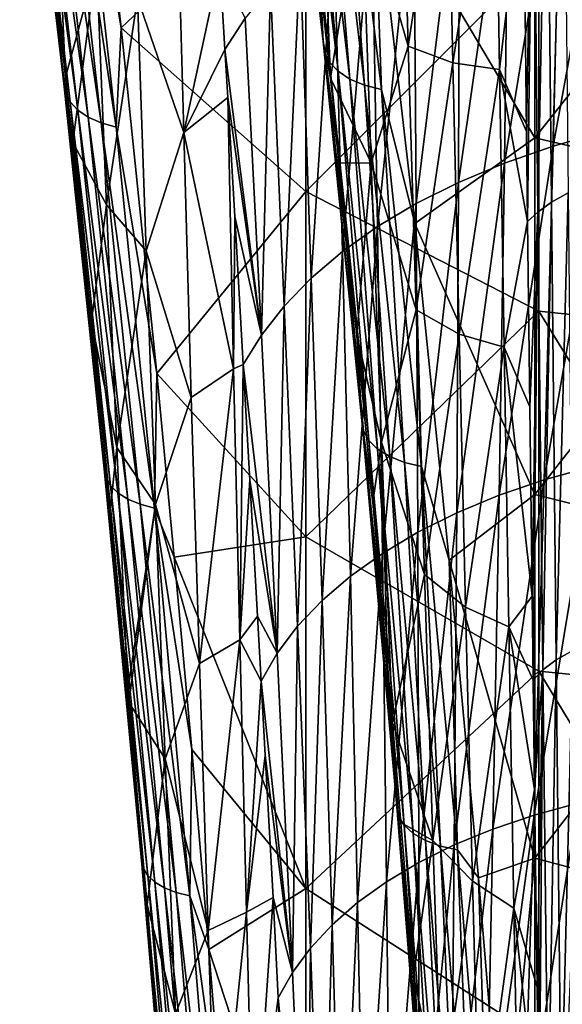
# Model space of a CAD drawing. Header units: metres. Extents: x -25 to 25, y -125 to 22.
# Tile 60 of 256: x -19.14 to -11.47, y -67.58 to -53.64. Entities that reach past the tile are written whole.
import ezdxf

# ---------------------------------------------------------------- set-up
doc = ezdxf.new("R2010")
doc.units = ezdxf.units.M
doc.layers.add('solid_500465', color=7, linetype='CONTINUOUS')

msp = doc.modelspace()

# ---------------------------------------------------------------- linework, layer by layer
at = {"layer": 'solid_500465'}
for points in [[(-15.459172, -48.67078, 38.982254), (-14.888721, -53.153984, 42.256992), (-14.851352, -53.946442, 42.438477)], [(-15.459172, -48.67078, 38.982254), (-14.851352, -53.946442, 42.438477), (-15.443607, -48.828533, 38.747314)], [(-15.443607, -48.828533, 38.747314), (-14.832093, -54.097645, 42.199535), (-15.375362, -48.977375, 38.515987)], [(-14.851352, -53.946442, 42.438477), (-14.832093, -54.097645, 42.199535), (-15.443607, -48.828533, 38.747314)], [(-15.375362, -48.977375, 38.515987), (-14.760216, -54.240093, 41.965298), (-15.256874, -49.112, 38.296532)], [(-14.832093, -54.097645, 42.199535), (-14.760216, -54.240093, 41.965298), (-15.375362, -48.977375, 38.515987)], [(-18.52124, -54.544327, 40.190228), (-18.932268, -50.606964, 37.998962), (-19.144865, -49.185715, 36.75169)], [(-19.144865, -49.185715, 36.75169), (-19.121508, -49.332745, 36.526066), (-18.498205, -54.677635, 39.973431)], [(-18.52124, -54.544327, 40.190228), (-19.144865, -49.185715, 36.75169), (-18.498205, -54.677635, 39.973431)], [(-15.256874, -49.112, 38.296532), (-14.638285, -54.368698, 41.744125), (-15.092372, -49.227596, 38.096775)], [(-14.760216, -54.240093, 41.965298), (-14.638285, -54.368698, 41.744125), (-15.256874, -49.112, 38.296532)], [(-19.121508, -49.332745, 36.526066), (-19.051964, -49.471802, 36.305088), (-18.431511, -54.803696, 39.761532)], [(-18.498205, -54.677635, 39.973431), (-19.121508, -49.332745, 36.526066), (-18.431511, -54.803696, 39.761532)], [(-18.366076, -49.865547, 35.601147), (-18.217211, -49.23938, 35.049053), (-17.707912, -53.754631, 38.06329)], [(-15.09475, -51.280071, 35.294289), (-17.707912, -53.754631, 38.06329), (-18.217211, -49.23938, 35.049053)], [(-15.092372, -49.227596, 38.096775), (-14.470654, -54.478874, 41.543911), (-14.88773, -49.320034, 37.923859)], [(-14.638285, -54.368698, 41.744125), (-14.470654, -54.478874, 41.543911), (-15.092372, -49.227596, 38.096775)], [(-14.88773, -49.320034, 37.923859), (-14.263306, -54.566677, 41.371799), (-14.650251, -49.386021, 37.783947)], [(-14.470654, -54.478874, 41.543911), (-14.263306, -54.566677, 41.371799), (-14.88773, -49.320034, 37.923859)], [(-19.051964, -49.471802, 36.305088), (-18.937798, -49.598289, 36.09594), (-18.322666, -54.918346, 39.561413)], [(-18.431511, -54.803696, 39.761532), (-19.051964, -49.471802, 36.305088), (-18.322666, -54.918346, 39.561413)], [(-14.650251, -49.386021, 37.783947), (-14.023644, -54.62899, 41.233944), (-14.135729, -51.455078, 39.044323)], [(-14.263306, -54.566677, 41.371799), (-14.023644, -54.62899, 41.233944), (-14.650251, -49.386021, 37.783947)], [(-18.937798, -49.598289, 36.09594), (-18.781424, -49.707958, 35.905418), (-18.173986, -55.017735, 39.379597)], [(-18.322666, -54.918346, 39.561413), (-18.937798, -49.598289, 36.09594), (-18.173986, -55.017735, 39.379597)], [(-18.781424, -49.707958, 35.905418), (-18.58864, -49.797901, 35.738838), (-17.990973, -55.099224, 39.221142)], [(-18.173986, -55.017735, 39.379597), (-18.781424, -49.707958, 35.905418), (-17.990973, -55.099224, 39.221142)], [(-11.684623, -49.789299, 52.151451), (-11.448423, -49.659737, 52.427231), (-11.620442, -56.220406, 54.935265)], [(-11.448423, -49.659737, 52.427231), (-11.383046, -56.089394, 55.228878), (-11.620442, -56.220406, 54.935265)], [(-18.58864, -49.797901, 35.738838), (-18.366076, -49.865547, 35.601147), (-17.779913, -55.160488, 39.090744)], [(-17.990973, -55.099224, 39.221142), (-18.58864, -49.797901, 35.738838), (-17.779913, -55.160488, 39.090744)], [(-17.779913, -55.160488, 39.090744), (-18.366076, -49.865547, 35.601147), (-17.707912, -53.754631, 38.06329)], [(-11.879804, -49.929798, 51.850132), (-11.684623, -49.789299, 52.151451), (-11.813003, -56.36219, 54.615032)], [(-11.684623, -49.789299, 52.151451), (-11.620442, -56.220406, 54.935265), (-11.813003, -56.36219, 54.615032)], [(-11.879804, -49.929798, 51.850132), (-11.972679, -55.219795, 53.732506), (-12.015635, -51.454582, 52.126415)], [(-11.879804, -49.929798, 51.850132), (-11.957744, -56.498142, 54.267193), (-11.972679, -55.219795, 53.732506)], [(-11.879804, -49.929798, 51.850132), (-11.813003, -56.36219, 54.615032), (-11.957744, -56.498142, 54.267193)], [(-14.305305, -51.72781, 44.328629), (-13.748809, -50.294998, 45.985489), (-13.644624, -54.012947, 47.431538)], [(-13.644624, -54.012947, 47.431538), (-13.748809, -50.294998, 45.985489), (-13.09996, -50.42746, 48.247417)], [(-14.135729, -51.455078, 39.044323), (-11.852651, -55.312305, 40.980328), (-11.852651, -50.360256, 37.530445)], [(-13.644624, -54.012947, 47.431538), (-13.09996, -50.42746, 48.247417), (-13.016129, -54.250233, 49.798855)], [(-13.016129, -54.250233, 49.798855), (-13.09996, -50.42746, 48.247417), (-12.41377, -50.434601, 50.475876)], [(-13.016129, -54.250233, 49.798855), (-12.41377, -50.434601, 50.475876), (-12.352992, -54.343029, 52.128502)], [(-12.352992, -54.343029, 52.128502), (-12.41377, -50.434601, 50.475876), (-12.015635, -51.454582, 52.126415)], [(-11.852651, -50.360256, 37.530445), (-11.852651, -55.312305, 40.980328), (-8.499601, -51.080048, 37.211117)], [(-18.52124, -54.544327, 40.190228), (-18.662424, -52.943008, 39.489677), (-18.932268, -50.606964, 37.998962)], [(-10.699802, -50.508018, 56.290329), (-11.593838, -55.430122, 57.859367), (-10.861586, -55.22176, 58.329388)], [(-10.699802, -50.508018, 56.290329), (-11.483444, -50.735195, 55.805752), (-11.593838, -55.430122, 57.859367)], [(-11.483444, -50.735195, 55.805752), (-12.285501, -55.670414, 57.345684), (-11.593838, -55.430122, 57.859367)], [(-11.483444, -50.735195, 55.805752), (-12.224943, -50.996098, 55.274628), (-12.285501, -55.670414, 57.345684)], [(-18.662424, -52.943008, 39.489677), (-18.494339, -54.451824, 40.431999), (-18.659594, -50.819645, 39.296684)], [(-18.055752, -52.827488, 42.268955), (-18.659594, -50.819645, 39.296684), (-18.494339, -54.451824, 40.431999)], [(-14.746641, -54.466309, 43.094727), (-14.896253, -50.776917, 41.785843), (-14.305305, -51.72781, 44.328629)], [(-14.888721, -53.153984, 42.256992), (-14.896253, -50.776917, 41.785843), (-14.746641, -54.466309, 43.094727)], [(-12.224943, -50.996098, 55.274628), (-12.932463, -55.941624, 56.790722), (-12.285501, -55.670414, 57.345684)], [(-12.224943, -50.996098, 55.274628), (-12.920031, -51.289593, 54.699429), (-12.932463, -55.941624, 56.790722)], [(-11.852651, -55.312305, 40.980328), (-8.499601, -56.088478, 40.684364), (-8.499601, -51.080048, 37.211117)], [(-15.09475, -51.280071, 35.294289), (-15.09475, -56.073582, 38.655334), (-17.707912, -53.754631, 38.06329)], [(-11.797837, -52.767319, 35.326576), (-15.09475, -56.073582, 38.655334), (-15.09475, -51.280071, 35.294289)], [(-12.920031, -51.289593, 54.699429), (-13.565674, -51.613663, 54.083832), (-13.531851, -56.241875, 56.198025)], [(-12.920031, -51.289593, 54.699429), (-13.531851, -56.241875, 56.198025), (-12.932463, -55.941624, 56.790722)], [(-17.478611, -53.329006, 44.798416), (-16.824047, -55.234623, 47.863293), (-16.924166, -51.492802, 46.506123)], [(-16.312416, -52.863132, 49.126492), (-16.924166, -51.492802, 46.506123), (-16.824047, -55.234623, 47.863293)], [(-14.135729, -51.455078, 39.044323), (-13.553807, -56.526577, 42.315624), (-11.852651, -55.312305, 40.980328)], [(-14.023644, -54.62899, 41.233944), (-13.553807, -56.526577, 42.315624), (-14.135729, -51.455078, 39.044323)], [(-12.352992, -54.343029, 52.128502), (-12.015635, -51.454582, 52.126415), (-11.972679, -55.219795, 53.732506)], [(-13.565674, -51.613663, 54.083832), (-14.159002, -51.966171, 53.431671), (-14.080992, -56.569141, 55.571335)], [(-13.565674, -51.613663, 54.083832), (-14.080992, -56.569141, 55.571335), (-13.531851, -56.241875, 56.198025)], [(-14.746641, -54.466309, 43.094727), (-14.305305, -51.72781, 44.328629), (-14.168331, -55.666641, 45.776867)], [(-14.168331, -55.666641, 45.776867), (-14.305305, -51.72781, 44.328629), (-13.644624, -54.012947, 47.431538)], [(-14.159002, -51.966171, 53.431671), (-14.697146, -52.344978, 52.746784), (-14.577213, -56.921402, 54.914391)], [(-14.159002, -51.966171, 53.431671), (-14.577213, -56.921402, 54.914391), (-14.080992, -56.569141, 55.571335)], [(-14.697146, -52.344978, 52.746784), (-15.177237, -52.747955, 52.033009), (-15.017841, -57.296635, 54.23093)], [(-14.697146, -52.344978, 52.746784), (-15.017841, -57.296635, 54.23093), (-14.577213, -56.921402, 54.914391)], [(-18.055752, -52.827488, 42.268955), (-18.494339, -54.451824, 40.431999), (-18.393787, -55.375664, 41.001007)], [(-17.916674, -56.260246, 43.386806), (-18.055752, -52.827488, 42.268955), (-18.393787, -55.375664, 41.001007)], [(-17.916674, -56.260246, 43.386806), (-17.478611, -53.329006, 44.798416), (-18.055752, -52.827488, 42.268955)], [(-15.177237, -52.747955, 52.033009), (-15.596403, -53.172955, 51.294182), (-15.400204, -57.692814, 53.524693)], [(-15.177237, -52.747955, 52.033009), (-15.400204, -57.692814, 53.524693), (-15.017841, -57.296635, 54.23093)], [(-11.797837, -52.767319, 35.326576), (-11.797837, -57.764538, 38.780968), (-15.09475, -56.073582, 38.655334)], [(-8.454769, -58.116989, 38.254337), (-11.797837, -57.764538, 38.780968), (-11.797837, -52.767319, 35.326576)], [(-8.454769, -53.135452, 34.810791), (-8.454769, -58.116989, 38.254337), (-11.797837, -52.767319, 35.326576)], [(-18.52124, -54.544327, 40.190228), (-18.494339, -54.451824, 40.431999), (-18.662424, -52.943008, 39.489677)], [(-16.312416, -52.863132, 49.126492), (-16.824047, -55.234623, 47.863293), (-16.24155, -54.060852, 49.7467)], [(-15.951777, -53.617847, 50.534142), (-16.312416, -52.863132, 49.126492), (-16.24155, -54.060852, 49.7467)], [(-15.596403, -53.172955, 51.294182), (-15.951777, -53.617847, 50.534142), (-15.721626, -58.107922, 52.799423)], [(-15.596403, -53.172955, 51.294182), (-15.721626, -58.107922, 52.799423), (-15.400204, -57.692814, 53.524693)], [(-14.851352, -53.946442, 42.438477), (-14.888721, -53.153984, 42.256992), (-14.746641, -54.466309, 43.094727)], [(-17.916674, -56.260246, 43.386806), (-17.355211, -56.912884, 46.022835), (-17.478611, -53.329006, 44.798416)], [(-17.478611, -53.329006, 44.798416), (-17.355211, -56.912884, 46.022835), (-16.824047, -55.234623, 47.863293)], [(-15.951777, -53.617847, 50.534142), (-16.24155, -54.060852, 49.7467), (-15.721626, -58.107922, 52.799423)], [(-17.779913, -55.160488, 39.090744), (-17.707912, -53.754631, 38.06329), (-17.204807, -58.647728, 41.161541)], [(-15.09475, -56.073582, 38.655334), (-17.204807, -58.647728, 41.161541), (-17.707912, -53.754631, 38.06329)], [(-14.851352, -53.946442, 42.438477), (-14.746641, -54.466309, 43.094727), (-14.619143, -55.66938, 43.855923)], [(-14.851352, -53.946442, 42.438477), (-14.619143, -55.66938, 43.855923), (-14.373749, -58.107224, 45.355877)], [(-14.851352, -53.946442, 42.438477), (-14.373749, -58.107224, 45.355877), (-14.301639, -59.316032, 45.757313)], [(-14.851352, -53.946442, 42.438477), (-14.301639, -59.316032, 45.757313), (-14.832093, -54.097645, 42.199535)], [(-16.824047, -55.234623, 47.863293), (-16.201502, -54.740757, 50.098248), (-16.24155, -54.060852, 49.7467)], [(-15.721626, -58.107922, 52.799423), (-16.24155, -54.060852, 49.7467), (-16.201502, -54.740757, 50.098248)], [(-14.168331, -55.666641, 45.776867), (-13.644624, -54.012947, 47.431538), (-13.534173, -57.746315, 48.848011)], [(-13.534173, -57.746315, 48.848011), (-13.644624, -54.012947, 47.431538), (-13.016129, -54.250233, 49.798855)], [(-14.832093, -54.097645, 42.199535), (-14.27906, -59.460522, 45.514542), (-14.760216, -54.240093, 41.965298)], [(-14.301639, -59.316032, 45.757313), (-14.27906, -59.460522, 45.514542), (-14.832093, -54.097645, 42.199535)], [(-14.760216, -54.240093, 41.965298), (-14.203926, -59.596474, 45.277485), (-14.638285, -54.368698, 41.744125)], [(-14.27906, -59.460522, 45.514542), (-14.203926, -59.596474, 45.277485), (-14.760216, -54.240093, 41.965298)], [(-14.638285, -54.368698, 41.744125), (-14.078918, -59.719044, 45.054607), (-14.470654, -54.478874, 41.543911)], [(-14.203926, -59.596474, 45.277485), (-14.078918, -59.719044, 45.054607), (-14.638285, -54.368698, 41.744125)], [(-13.534173, -57.746315, 48.848011), (-13.016129, -54.250233, 49.798855), (-12.927134, -58.093246, 51.318031)], [(-12.927134, -58.093246, 51.318031), (-13.016129, -54.250233, 49.798855), (-12.352992, -54.343029, 52.128502)], [(-12.927134, -58.093246, 51.318031), (-12.352992, -54.343029, 52.128502), (-12.28853, -58.276833, 53.746426)], [(-12.352992, -54.343029, 52.128502), (-11.972679, -55.219795, 53.732506), (-11.957744, -56.498142, 54.267193)], [(-12.28853, -58.276833, 53.746426), (-12.352992, -54.343029, 52.128502), (-11.957744, -56.498142, 54.267193)], [(-17.94734, -59.998829, 43.483749), (-18.494339, -54.451824, 40.431999), (-18.52124, -54.544327, 40.190228)], [(-17.94734, -59.998829, 43.483749), (-18.393787, -55.375664, 41.001007), (-18.494339, -54.451824, 40.431999)], [(-14.619143, -55.66938, 43.855923), (-14.746641, -54.466309, 43.094727), (-14.168331, -55.666641, 45.776867)], [(-14.470654, -54.478874, 41.543911), (-13.9085, -59.823853, 44.853863), (-14.263306, -54.566677, 41.371799)], [(-14.078918, -59.719044, 45.054607), (-13.9085, -59.823853, 44.853863), (-14.470654, -54.478874, 41.543911)], [(-18.52124, -54.544327, 40.190228), (-18.498205, -54.677635, 39.973431), (-17.923849, -60.119347, 43.275402)], [(-17.94734, -59.998829, 43.483749), (-18.52124, -54.544327, 40.190228), (-17.923849, -60.119347, 43.275402)], [(-14.263306, -54.566677, 41.371799), (-13.698755, -59.90715, 44.682419), (-14.023644, -54.62899, 41.233944)], [(-13.9085, -59.823853, 44.853863), (-13.698755, -59.90715, 44.682419), (-14.263306, -54.566677, 41.371799)], [(-14.023644, -54.62899, 41.233944), (-13.45717, -59.965981, 44.546402), (-13.553807, -56.526577, 42.315624)], [(-13.698755, -59.90715, 44.682419), (-13.45717, -59.965981, 44.546402), (-14.023644, -54.62899, 41.233944)], [(-18.498205, -54.677635, 39.973431), (-18.431511, -54.803696, 39.761532), (-17.85907, -60.233227, 43.072262)], [(-17.923849, -60.119347, 43.275402), (-18.498205, -54.677635, 39.973431), (-17.85907, -60.233227, 43.072262)], [(-16.824047, -55.234623, 47.863293), (-16.118137, -58.582752, 51.528667), (-16.201502, -54.740757, 50.098248)], [(-16.102434, -56.426891, 50.969719), (-16.201502, -54.740757, 50.098248), (-16.118137, -58.582752, 51.528667)], [(-15.721626, -58.107922, 52.799423), (-16.201502, -54.740757, 50.098248), (-16.102434, -56.426891, 50.969719)], [(-18.431511, -54.803696, 39.761532), (-18.322666, -54.918346, 39.561413), (-17.75449, -60.336712, 42.880939)], [(-17.85907, -60.233227, 43.072262), (-18.431511, -54.803696, 39.761532), (-17.75449, -60.336712, 42.880939)], [(-18.322666, -54.918346, 39.561413), (-18.173986, -55.017735, 39.379597), (-17.612345, -60.426323, 42.707687)], [(-17.75449, -60.336712, 42.880939), (-18.322666, -54.918346, 39.561413), (-17.612345, -60.426323, 42.707687)], [(-18.173986, -55.017735, 39.379597), (-17.990973, -55.099224, 39.221142), (-17.437885, -60.49968, 42.557304)], [(-17.612345, -60.426323, 42.707687), (-18.173986, -55.017735, 39.379597), (-17.437885, -60.49968, 42.557304)], [(-17.990973, -55.099224, 39.221142), (-17.779913, -55.160488, 39.090744), (-17.237103, -60.554695, 42.434238)], [(-17.437885, -60.49968, 42.557304), (-17.990973, -55.099224, 39.221142), (-17.237103, -60.554695, 42.434238)], [(-17.237103, -60.554695, 42.434238), (-17.779913, -55.160488, 39.090744), (-17.204807, -58.647728, 41.161541)], [(-17.355211, -56.912884, 46.022835), (-16.715984, -58.989025, 49.192039), (-16.824047, -55.234623, 47.863293)], [(-16.824047, -55.234623, 47.863293), (-16.715984, -58.989025, 49.192039), (-16.118137, -58.582752, 51.528667)], [(-13.553807, -56.526577, 42.315624), (-11.852651, -60.36372, 44.283005), (-11.852651, -55.312305, 40.980328)], [(-11.852651, -55.312305, 40.980328), (-11.852651, -60.36372, 44.283005), (-8.499601, -56.088478, 40.684364)], [(-10.861586, -55.22176, 58.329388), (-11.72191, -60.152412, 59.856167), (-11.044129, -59.962986, 60.307533)], [(-10.861586, -55.22176, 58.329388), (-11.593838, -55.430122, 57.859367), (-11.72191, -60.152412, 59.856167)], [(-18.126928, -57.907188, 42.531002), (-17.916674, -56.260246, 43.386806), (-18.393787, -55.375664, 41.001007)], [(-17.94734, -59.998829, 43.483749), (-18.126928, -57.907188, 42.531002), (-18.393787, -55.375664, 41.001007)], [(-11.593838, -55.430122, 57.859367), (-12.360982, -60.371563, 59.364151), (-11.72191, -60.152412, 59.856167)], [(-11.593838, -55.430122, 57.859367), (-12.285501, -55.670414, 57.345684), (-12.360982, -60.371563, 59.364151)], [(-14.373749, -58.107224, 45.355877), (-14.619143, -55.66938, 43.855923), (-14.168331, -55.666641, 45.776867)], [(-14.373749, -58.107224, 45.355877), (-14.168331, -55.666641, 45.776867), (-14.023238, -59.618824, 47.192535)], [(-14.023238, -59.618824, 47.192535), (-14.168331, -55.666641, 45.776867), (-13.534173, -57.746315, 48.848011)], [(-12.285501, -55.670414, 57.345684), (-12.957445, -60.619541, 58.833767), (-12.360982, -60.371563, 59.364151)], [(-12.285501, -55.670414, 57.345684), (-12.932463, -55.941624, 56.790722), (-12.957445, -60.619541, 58.833767)], [(-12.932463, -55.941624, 56.790722), (-13.531851, -56.241875, 56.198025), (-13.508613, -60.894615, 58.26841)], [(-12.932463, -55.941624, 56.790722), (-13.508613, -60.894615, 58.26841), (-12.957445, -60.619541, 58.833767)], [(-15.09475, -56.073582, 38.655334), (-15.09475, -60.962147, 41.876572), (-17.204807, -58.647728, 41.161541)], [(-11.797837, -57.764538, 38.780968), (-15.09475, -60.962147, 41.876572), (-15.09475, -56.073582, 38.655334)], [(-11.852651, -60.36372, 44.283005), (-8.499601, -61.198231, 44.006744), (-8.499601, -56.088478, 40.684364)], [(-11.620442, -56.220406, 54.935265), (-11.383046, -56.089394, 55.228878), (-11.55285, -62.701996, 57.599304)], [(-11.383046, -56.089394, 55.228878), (-11.314861, -62.570263, 57.910465), (-11.55285, -62.701996, 57.599304)], [(-18.126928, -57.907188, 42.531002), (-17.769493, -59.697887, 44.482548), (-17.916674, -56.260246, 43.386806)], [(-17.769493, -59.697887, 44.482548), (-17.355211, -56.912884, 46.022835), (-17.916674, -56.260246, 43.386806)], [(-13.531851, -56.241875, 56.198025), (-14.080992, -56.569141, 55.571335), (-14.012023, -61.194904, 57.671673)], [(-13.531851, -56.241875, 56.198025), (-14.012023, -61.194904, 57.671673), (-13.508613, -60.894615, 58.26841)], [(-11.813003, -56.36219, 54.615032), (-11.620442, -56.220406, 54.935265), (-11.742147, -62.84425, 57.260563)], [(-11.620442, -56.220406, 54.935265), (-11.55285, -62.701996, 57.599304), (-11.742147, -62.84425, 57.260563)], [(-15.980477, -58.520943, 52.049496), (-16.102434, -56.426891, 50.969719), (-16.118137, -58.582752, 51.528667)], [(-15.721626, -58.107922, 52.799423), (-16.102434, -56.426891, 50.969719), (-15.980477, -58.520943, 52.049496)], [(-11.813003, -56.36219, 54.615032), (-11.926444, -59.121414, 55.347897), (-11.957744, -56.498142, 54.267193)], [(-11.813003, -56.36219, 54.615032), (-11.893618, -61.801186, 56.428802), (-11.926444, -59.121414, 55.347897)], [(-11.813003, -56.36219, 54.615032), (-11.878829, -62.988441, 56.90012), (-11.893618, -61.801186, 56.428802)], [(-11.813003, -56.36219, 54.615032), (-11.742147, -62.84425, 57.260563), (-11.878829, -62.988441, 56.90012)], [(-14.080992, -56.569141, 55.571335), (-14.577213, -56.921402, 54.914391), (-14.465218, -61.518524, 57.047157)], [(-14.080992, -56.569141, 55.571335), (-14.465218, -61.518524, 57.047157), (-14.012023, -61.194904, 57.671673)], [(-13.553807, -56.526577, 42.315624), (-13.065107, -61.293621, 45.226124), (-11.852651, -60.36372, 44.283005)], [(-13.45717, -59.965981, 44.546402), (-13.065107, -61.293621, 45.226124), (-13.553807, -56.526577, 42.315624)], [(-12.28853, -58.276833, 53.746426), (-11.957744, -56.498142, 54.267193), (-11.926444, -59.121414, 55.347897)], [(-17.769493, -59.697887, 44.482548), (-17.223806, -60.505199, 47.221897), (-17.355211, -56.912884, 46.022835)], [(-17.355211, -56.912884, 46.022835), (-17.223806, -60.505199, 47.221897), (-16.715984, -58.989025, 49.192039)], [(-14.577213, -56.921402, 54.914391), (-15.017841, -57.296635, 54.23093), (-14.865736, -61.863586, 56.398464)], [(-14.577213, -56.921402, 54.914391), (-14.865736, -61.863586, 56.398464), (-14.465218, -61.518524, 57.047157)], [(-15.017841, -57.296635, 54.23093), (-15.400204, -57.692814, 53.524693), (-15.21112, -62.228207, 55.729195)], [(-15.017841, -57.296635, 54.23093), (-15.21112, -62.228207, 55.729195), (-14.865736, -61.863586, 56.398464)], [(-15.400204, -57.692814, 53.524693), (-15.721626, -58.107922, 52.799423), (-15.498909, -62.610504, 55.042942)], [(-15.400204, -57.692814, 53.524693), (-15.498909, -62.610504, 55.042942), (-15.21112, -62.228207, 55.729195)], [(-11.797837, -57.764538, 38.780968), (-11.797837, -62.863422, 42.083447), (-15.09475, -60.962147, 41.876572)], [(-14.023238, -59.618824, 47.192535), (-13.534173, -57.746315, 48.848011), (-13.417802, -61.495094, 50.233829)], [(-13.417802, -61.495094, 50.233829), (-13.534173, -57.746315, 48.848011), (-12.927134, -58.093246, 51.318031)], [(-8.454769, -63.199871, 41.546452), (-11.797837, -62.863422, 42.083447), (-11.797837, -57.764538, 38.780968)], [(-8.454769, -58.116989, 38.254337), (-8.454769, -63.199871, 41.546452), (-11.797837, -57.764538, 38.780968)], [(-18.126928, -57.907188, 42.531002), (-17.862101, -60.545998, 44.079559), (-17.769493, -59.697887, 44.482548)], [(-17.94734, -59.998829, 43.483749), (-17.862101, -60.545998, 44.079559), (-18.126928, -57.907188, 42.531002)], [(-15.721626, -58.107922, 52.799423), (-15.980477, -58.520943, 52.049496), (-15.498909, -62.610504, 55.042942)], [(-14.148564, -60.474163, 46.771339), (-14.373749, -58.107224, 45.355877), (-14.023238, -59.618824, 47.192535)], [(-14.301639, -59.316032, 45.757313), (-14.373749, -58.107224, 45.355877), (-14.148564, -60.474163, 46.771339)], [(-13.417802, -61.495094, 50.233829), (-12.927134, -58.093246, 51.318031), (-12.833277, -61.956108, 52.803658)], [(-12.833277, -61.956108, 52.803658), (-12.927134, -58.093246, 51.318031), (-12.28853, -58.276833, 53.746426)], [(-12.833277, -61.956108, 52.803658), (-12.28853, -58.276833, 53.746426), (-12.220612, -62.235142, 55.328156)], [(-12.28853, -58.276833, 53.746426), (-11.926444, -59.121414, 55.347897), (-11.893618, -61.801186, 56.428802)], [(-12.220612, -62.235142, 55.328156), (-12.28853, -58.276833, 53.746426), (-11.893618, -61.801186, 56.428802)], [(-15.980477, -58.520943, 52.049496), (-16.118137, -58.582752, 51.528667), (-16.029499, -62.421566, 52.916603)], [(-15.886406, -60.159946, 52.89082), (-15.980477, -58.520943, 52.049496), (-16.029499, -62.421566, 52.916603)], [(-15.498909, -62.610504, 55.042942), (-15.980477, -58.520943, 52.049496), (-15.886406, -60.159946, 52.89082)], [(-17.237103, -60.554695, 42.434238), (-17.204807, -58.647728, 41.161541), (-16.9564, -61.250435, 42.740143)], [(-15.09475, -60.962147, 41.876572), (-16.9564, -61.250435, 42.740143), (-17.204807, -58.647728, 41.161541)], [(-16.715984, -58.989025, 49.192039), (-16.600435, -62.756107, 50.491253), (-16.118137, -58.582752, 51.528667)], [(-16.600435, -62.756107, 50.491253), (-16.029499, -62.421566, 52.916603), (-16.118137, -58.582752, 51.528667)], [(-17.223806, -60.505199, 47.221897), (-16.600435, -62.756107, 50.491253), (-16.715984, -58.989025, 49.192039)], [(-14.301639, -59.316032, 45.757313), (-13.940151, -62.77319, 48.115032), (-13.868941, -63.592888, 48.583298)], [(-14.301639, -59.316032, 45.757313), (-13.868941, -63.592888, 48.583298), (-13.807193, -64.777184, 48.932907)], [(-14.301639, -59.316032, 45.757313), (-14.148564, -60.474163, 46.771339), (-13.940151, -62.77319, 48.115032)], [(-14.301639, -59.316032, 45.757313), (-13.807193, -64.777184, 48.932907), (-14.27906, -59.460522, 45.514542)], [(-14.27906, -59.460522, 45.514542), (-13.781644, -64.914795, 48.686462), (-14.203926, -59.596474, 45.277485)], [(-13.807193, -64.777184, 48.932907), (-13.781644, -64.914795, 48.686462), (-14.27906, -59.460522, 45.514542)], [(-14.203926, -59.596474, 45.277485), (-13.703606, -65.044151, 48.446671), (-14.078918, -59.719044, 45.054607)], [(-13.781644, -64.914795, 48.686462), (-13.703606, -65.044151, 48.446671), (-14.203926, -59.596474, 45.277485)], [(-13.940151, -62.77319, 48.115032), (-14.148564, -60.474163, 46.771339), (-14.023238, -59.618824, 47.192535)], [(-13.868941, -63.592888, 48.583298), (-14.023238, -59.618824, 47.192535), (-13.417802, -61.495094, 50.233829)], [(-13.940151, -62.77319, 48.115032), (-14.023238, -59.618824, 47.192535), (-13.868941, -63.592888, 48.583298)], [(-17.862101, -60.545998, 44.079559), (-17.614647, -63.137924, 45.555344), (-17.769493, -59.697887, 44.482548)], [(-17.614647, -63.137924, 45.555344), (-17.223806, -60.505199, 47.221897), (-17.769493, -59.697887, 44.482548)], [(-14.078918, -59.719044, 45.054607), (-13.575862, -65.160645, 48.222092), (-13.9085, -59.823853, 44.853863)], [(-13.703606, -65.044151, 48.446671), (-13.575862, -65.160645, 48.222092), (-14.078918, -59.719044, 45.054607)], [(-13.9085, -59.823853, 44.853863), (-13.402974, -65.260109, 48.020744), (-13.698755, -59.90715, 44.682419)], [(-13.575862, -65.160645, 48.222092), (-13.402974, -65.260109, 48.020744), (-13.9085, -59.823853, 44.853863)], [(-13.698755, -59.90715, 44.682419), (-13.191114, -65.338997, 47.849812), (-13.45717, -59.965981, 44.546402)], [(-13.402974, -65.260109, 48.020744), (-13.191114, -65.338997, 47.849812), (-13.698755, -59.90715, 44.682419)], [(-17.421097, -65.545616, 46.62793), (-17.862101, -60.545998, 44.079559), (-17.94734, -59.998829, 43.483749)], [(-17.94734, -59.998829, 43.483749), (-17.923849, -60.119347, 43.275402), (-17.396624, -65.654274, 46.427612)], [(-17.421097, -65.545616, 46.62793), (-17.94734, -59.998829, 43.483749), (-17.396624, -65.654274, 46.427612)], [(-13.45717, -59.965981, 44.546402), (-12.947845, -65.394493, 47.715408), (-13.065107, -61.293621, 45.226124)], [(-13.191114, -65.338997, 47.849812), (-12.947845, -65.394493, 47.715408), (-13.45717, -59.965981, 44.546402)], [(-11.044129, -59.962986, 60.307533), (-11.865441, -64.902069, 61.792538), (-11.244328, -64.731339, 62.221752)], [(-11.044129, -59.962986, 60.307533), (-11.72191, -60.152412, 59.856167), (-11.865441, -64.902069, 61.792538)], [(-17.923849, -60.119347, 43.275402), (-17.85907, -60.233227, 43.072262), (-17.333078, -65.756813, 46.232857)], [(-17.396624, -65.654274, 46.427612), (-17.923849, -60.119347, 43.275402), (-17.333078, -65.756813, 46.232857)], [(-15.777892, -62.08548, 53.873375), (-15.886406, -60.159946, 52.89082), (-16.029499, -62.421566, 52.916603)], [(-15.498909, -62.610504, 55.042942), (-15.886406, -60.159946, 52.89082), (-15.777892, -62.08548, 53.873375)], [(-11.72191, -60.152412, 59.856167), (-12.450001, -65.099998, 61.325794), (-11.865441, -64.902069, 61.792538)], [(-11.72191, -60.152412, 59.856167), (-12.360982, -60.371563, 59.364151), (-12.450001, -65.099998, 61.325794)], [(-17.85907, -60.233227, 43.072262), (-17.75449, -60.336712, 42.880939), (-17.231937, -65.849854, 46.050011)], [(-17.333078, -65.756813, 46.232857), (-17.85907, -60.233227, 43.072262), (-17.231937, -65.849854, 46.050011)], [(-17.75449, -60.336712, 42.880939), (-17.612345, -60.426323, 42.707687), (-17.09539, -65.930267, 45.885059)], [(-17.231937, -65.849854, 46.050011), (-17.75449, -60.336712, 42.880939), (-17.09539, -65.930267, 45.885059)], [(-13.065107, -61.293621, 45.226124), (-11.852651, -65.510124, 47.435616), (-11.852651, -60.36372, 44.283005)], [(-11.852651, -60.36372, 44.283005), (-11.852651, -65.510124, 47.435616), (-8.499601, -61.198231, 44.006744)], [(-17.599037, -63.305714, 45.649395), (-17.223806, -60.505199, 47.221897), (-17.614647, -63.137924, 45.555344)], [(-17.612345, -60.426323, 42.707687), (-17.437885, -60.49968, 42.557304), (-16.928459, -65.995918, 45.742558)], [(-17.09539, -65.930267, 45.885059), (-17.612345, -60.426323, 42.707687), (-16.928459, -65.995918, 45.742558)], [(-17.599037, -63.305714, 45.649395), (-17.084858, -64.106339, 48.394714), (-17.223806, -60.505199, 47.221897)], [(-17.437885, -60.49968, 42.557304), (-17.237103, -60.554695, 42.434238), (-16.73687, -66.044945, 45.626713)], [(-16.928459, -65.995918, 45.742558), (-17.437885, -60.49968, 42.557304), (-16.73687, -66.044945, 45.626713)], [(-17.223806, -60.505199, 47.221897), (-17.084858, -64.106339, 48.394714), (-16.600435, -62.756107, 50.491253)], [(-12.360982, -60.371563, 59.364151), (-12.994369, -65.324326, 60.823696), (-12.450001, -65.099998, 61.325794)], [(-12.360982, -60.371563, 59.364151), (-12.957445, -60.619541, 58.833767), (-12.994369, -65.324326, 60.823696)], [(-17.421097, -65.545616, 46.62793), (-17.614647, -63.137924, 45.555344), (-17.862101, -60.545998, 44.079559)], [(-17.237103, -60.554695, 42.434238), (-16.9564, -61.250435, 42.740143), (-16.709925, -63.973667, 44.341412)], [(-16.73687, -66.044945, 45.626713), (-17.237103, -60.554695, 42.434238), (-16.709925, -63.973667, 44.341412)], [(-12.957445, -60.619541, 58.833767), (-13.508613, -60.894615, 58.26841), (-13.496066, -65.573471, 60.289452)], [(-12.957445, -60.619541, 58.833767), (-13.496066, -65.573471, 60.289452), (-12.994369, -65.324326, 60.823696)], [(-13.508613, -60.894615, 58.26841), (-14.012023, -61.194904, 57.671673), (-13.95286, -65.845718, 59.726482)], [(-13.508613, -60.894615, 58.26841), (-13.95286, -65.845718, 59.726482), (-13.496066, -65.573471, 60.289452)], [(-15.09475, -60.962147, 41.876572), (-15.09475, -65.941681, 44.955311), (-16.9564, -61.250435, 42.740143)], [(-11.797837, -62.863422, 42.083447), (-15.09475, -65.941681, 44.955311), (-15.09475, -60.962147, 41.876572)], [(-14.012023, -61.194904, 57.671673), (-14.465218, -61.518524, 57.047157), (-14.362515, -66.139343, 59.138203)], [(-14.012023, -61.194904, 57.671673), (-14.362515, -66.139343, 59.138203), (-13.95286, -65.845718, 59.726482)], [(-11.852651, -65.510124, 47.435616), (-8.499601, -66.40477, 47.175312), (-8.499601, -61.198231, 44.006744)], [(-15.09475, -65.941681, 44.955311), (-16.709925, -63.973667, 44.341412), (-16.9564, -61.250435, 42.740143)], [(-13.065107, -61.293621, 45.226124), (-12.650308, -65.788559, 47.828079), (-11.852651, -65.510124, 47.435616)], [(-12.947845, -65.394493, 47.715408), (-12.650308, -65.788559, 47.828079), (-13.065107, -61.293621, 45.226124)], [(-14.465218, -61.518524, 57.047157), (-14.865736, -61.863586, 56.398464), (-14.722799, -66.452606, 58.528042)], [(-14.465218, -61.518524, 57.047157), (-14.722799, -66.452606, 58.528042), (-14.362515, -66.139343, 59.138203)], [(-13.868941, -63.592888, 48.583298), (-13.417802, -61.495094, 50.233829), (-13.29586, -65.259293, 51.587921)], [(-13.29586, -65.259293, 51.587921), (-13.417802, -61.495094, 50.233829), (-12.833277, -61.956108, 52.803658)], [(-14.865736, -61.863586, 56.398464), (-15.21112, -62.228207, 55.729195), (-15.031477, -66.783791, 57.899414)], [(-14.865736, -61.863586, 56.398464), (-15.031477, -66.783791, 57.899414), (-14.722799, -66.452606, 58.528042)], [(-12.220612, -62.235142, 55.328156), (-11.893618, -61.801186, 56.428802), (-11.878829, -62.988441, 56.90012)], [(-13.29586, -65.259293, 51.587921), (-12.833277, -61.956108, 52.803658), (-12.734859, -65.838417, 54.254459)], [(-12.734859, -65.838417, 54.254459), (-12.833277, -61.956108, 52.803658), (-12.220612, -62.235142, 55.328156)], [(-15.726797, -63.003418, 54.340122), (-15.777892, -62.08548, 53.873375), (-16.029499, -62.421566, 52.916603)], [(-15.498909, -62.610504, 55.042942), (-15.777892, -62.08548, 53.873375), (-15.726797, -63.003418, 54.340122)], [(-15.21112, -62.228207, 55.729195), (-15.498909, -62.610504, 55.042942), (-15.286314, -67.131165, 57.255741)], [(-15.21112, -62.228207, 55.729195), (-15.286314, -67.131165, 57.255741), (-15.031477, -66.783791, 57.899414)], [(-12.734859, -65.838417, 54.254459), (-12.220612, -62.235142, 55.328156), (-12.149463, -66.217094, 56.8722)], [(-12.220612, -62.235142, 55.328156), (-11.878829, -62.988441, 56.90012), (-11.859278, -64.539932, 57.509022)], [(-12.149463, -66.217094, 56.8722), (-12.220612, -62.235142, 55.328156), (-11.859278, -64.539932, 57.509022)], [(-16.600435, -62.756107, 50.491253), (-16.477859, -66.535973, 51.759827), (-16.029499, -62.421566, 52.916603)], [(-16.477859, -66.535973, 51.759827), (-15.934679, -66.276695, 54.271553), (-16.029499, -62.421566, 52.916603)], [(-15.726797, -63.003418, 54.340122), (-16.029499, -62.421566, 52.916603), (-15.934679, -66.276695, 54.271553)], [(-11.55285, -62.701996, 57.599304), (-11.314861, -62.570263, 57.910465), (-11.480814, -69.23159, 60.142532)], [(-11.314861, -62.570263, 57.910465), (-11.242836, -69.099861, 60.470951), (-11.480814, -69.23159, 60.142532)], [(-15.498909, -62.610504, 55.042942), (-15.726797, -63.003418, 54.340122), (-15.286314, -67.131165, 57.255741)], [(-11.742147, -62.84425, 57.260563), (-11.55285, -62.701996, 57.599304), (-11.666226, -69.373482, 59.785694)], [(-11.55285, -62.701996, 57.599304), (-11.480814, -69.23159, 60.142532), (-11.666226, -69.373482, 59.785694)], [(-17.084858, -64.106339, 48.394714), (-16.477859, -66.535973, 51.759827), (-16.600435, -62.756107, 50.491253)], [(-11.797837, -62.863422, 42.083447), (-11.797837, -68.059357, 45.231026), (-15.09475, -65.941681, 44.955311)], [(-11.742147, -62.84425, 57.260563), (-11.859278, -64.539932, 57.509022), (-11.878829, -62.988441, 56.90012)], [(-11.742147, -62.84425, 57.260563), (-11.823367, -67.337852, 58.587009), (-11.859278, -64.539932, 57.509022)], [(-11.742147, -62.84425, 57.260563), (-11.794791, -69.518867, 59.409367), (-11.823367, -67.337852, 58.587009)], [(-8.454769, -68.379501, 44.684151), (-11.797837, -68.059357, 45.231026), (-11.797837, -62.863422, 42.083447)], [(-8.454769, -63.199871, 41.546452), (-8.454769, -68.379501, 44.684151), (-11.797837, -62.863422, 42.083447)], [(-11.742147, -62.84425, 57.260563), (-11.666226, -69.373482, 59.785694), (-11.794791, -69.518867, 59.409367)], [(-15.668737, -64.056503, 54.874107), (-15.726797, -63.003418, 54.340122), (-15.934679, -66.276695, 54.271553)], [(-15.286314, -67.131165, 57.255741), (-15.726797, -63.003418, 54.340122), (-15.668737, -64.056503, 54.874107)], [(-17.421097, -65.545616, 46.62793), (-17.599037, -63.305714, 45.649395), (-17.614647, -63.137924, 45.555344)], [(-17.339825, -66.172409, 47.228584), (-17.084858, -64.106339, 48.394714), (-17.599037, -63.305714, 45.649395)], [(-17.421097, -65.545616, 46.62793), (-17.339825, -66.172409, 47.228584), (-17.599037, -63.305714, 45.649395)], [(-13.749589, -65.004425, 49.378437), (-13.868941, -63.592888, 48.583298), (-13.29586, -65.259293, 51.587921)], [(-13.807193, -64.777184, 48.932907), (-13.868941, -63.592888, 48.583298), (-13.749589, -65.004425, 49.378437)], [(-16.73687, -66.044945, 45.626713), (-16.709925, -63.973667, 44.341412), (-16.467194, -66.803932, 45.951759)], [(-15.09475, -65.941681, 44.955311), (-16.467194, -66.803932, 45.951759), (-16.709925, -63.973667, 44.341412)], [(-17.339825, -66.172409, 47.228584), (-16.938824, -67.716698, 49.540382), (-17.084858, -64.106339, 48.394714)], [(-17.084858, -64.106339, 48.394714), (-16.938824, -67.716698, 49.540382), (-16.477859, -66.535973, 51.759827)], [(-15.559938, -66.066383, 55.887508), (-15.668737, -64.056503, 54.874107), (-15.934679, -66.276695, 54.271553)], [(-15.286314, -67.131165, 57.255741), (-15.668737, -64.056503, 54.874107), (-15.559938, -66.066383, 55.887508)], [(-12.149463, -66.217094, 56.8722), (-11.859278, -64.539932, 57.509022), (-11.823367, -67.337852, 58.587009)], [(-13.807193, -64.777184, 48.932907), (-13.749589, -65.004425, 49.378437), (-13.572398, -67.178108, 50.581573)], [(-13.807193, -64.777184, 48.932907), (-13.572398, -67.178108, 50.581573), (-13.408788, -69.2939, 51.720592)], [(-13.807193, -64.777184, 48.932907), (-13.408788, -69.2939, 51.720592), (-13.364528, -70.327103, 51.959656)], [(-13.807193, -64.777184, 48.932907), (-13.364528, -70.327103, 51.959656), (-13.781644, -64.914795, 48.686462)], [(-11.244328, -64.731339, 62.221752), (-12.014737, -69.676834, 63.670742), (-11.450275, -69.52433, 64.075043)], [(-11.244328, -64.731339, 62.221752), (-11.865441, -64.902069, 61.792538), (-12.014737, -69.676834, 63.670742)], [(-13.781644, -64.914795, 48.686462), (-13.336334, -70.45768, 51.709694), (-13.703606, -65.044151, 48.446671)], [(-13.364528, -70.327103, 51.959656), (-13.336334, -70.45768, 51.709694), (-13.781644, -64.914795, 48.686462)], [(-11.865441, -64.902069, 61.792538), (-12.54497, -69.853844, 63.232002), (-12.014737, -69.676834, 63.670742)], [(-11.865441, -64.902069, 61.792538), (-12.450001, -65.099998, 61.325794), (-12.54497, -69.853844, 63.232002)], [(-13.572398, -67.178108, 50.581573), (-13.749589, -65.004425, 49.378437), (-13.29586, -65.259293, 51.587921)], [(-13.703606, -65.044151, 48.446671), (-13.255716, -70.58033, 51.467247), (-13.575862, -65.160645, 48.222092)], [(-13.336334, -70.45768, 51.709694), (-13.255716, -70.58033, 51.467247), (-13.703606, -65.044151, 48.446671)], [(-12.450001, -65.099998, 61.325794), (-13.037612, -70.054642, 62.760872), (-12.54497, -69.853844, 63.232002)], [(-12.450001, -65.099998, 61.325794), (-12.994369, -65.324326, 60.823696), (-13.037612, -70.054642, 62.760872)], [(-13.575862, -65.160645, 48.222092), (-13.12555, -70.690689, 51.240967), (-13.402974, -65.260109, 48.020744)], [(-13.255716, -70.58033, 51.467247), (-13.12555, -70.690689, 51.240967), (-13.575862, -65.160645, 48.222092)], [(-13.572398, -67.178108, 50.581573), (-13.29586, -65.259293, 51.587921), (-13.168697, -69.038902, 52.909206)], [(-12.994369, -65.324326, 60.823696), (-13.496066, -65.573471, 60.289452), (-13.490402, -70.277832, 62.260361)], [(-12.994369, -65.324326, 60.823696), (-13.490402, -70.277832, 62.260361), (-13.037612, -70.054642, 62.760872)], [(-13.402974, -65.260109, 48.020744), (-12.950484, -70.784805, 51.038929), (-13.191114, -65.338997, 47.849812)], [(-13.12555, -70.690689, 51.240967), (-12.950484, -70.784805, 51.038929), (-13.402974, -65.260109, 48.020744)], [(-13.168697, -69.038902, 52.909206), (-13.29586, -65.259293, 51.587921), (-12.734859, -65.838417, 54.254459)], [(-13.191114, -65.338997, 47.849812), (-12.736768, -70.859322, 50.868351), (-12.947845, -65.394493, 47.715408)], [(-12.950484, -70.784805, 51.038929), (-12.736768, -70.859322, 50.868351), (-13.191114, -65.338997, 47.849812)], [(-12.947845, -65.394493, 47.715408), (-12.492029, -70.911583, 50.735325), (-12.650308, -65.788559, 47.828079)], [(-12.736768, -70.859322, 50.868351), (-12.492029, -70.911583, 50.735325), (-12.947845, -65.394493, 47.715408)], [(-12.650308, -65.788559, 47.828079), (-12.29548, -70.043312, 50.166962), (-11.852651, -65.510124, 47.435616)], [(-12.29548, -70.043312, 50.166962), (-11.852651, -70.74707, 50.435432), (-11.852651, -65.510124, 47.435616)], [(-11.852651, -65.510124, 47.435616), (-11.852651, -70.74707, 50.435432), (-8.499601, -66.40477, 47.175312)], [(-16.940228, -71.180962, 49.618492), (-17.339825, -66.172409, 47.228584), (-17.421097, -65.545616, 46.62793)], [(-17.421097, -65.545616, 46.62793), (-17.396624, -65.654274, 46.427612), (-16.914471, -71.278664, 49.425758)], [(-16.940228, -71.180962, 49.618492), (-17.421097, -65.545616, 46.62793), (-16.914471, -71.278664, 49.425758)], [(-17.396624, -65.654274, 46.427612), (-17.333078, -65.756813, 46.232857), (-16.851694, -71.370712, 49.238953)], [(-16.914471, -71.278664, 49.425758), (-17.396624, -65.654274, 46.427612), (-16.851694, -71.370712, 49.238953)], [(-13.496066, -65.573471, 60.289452), (-13.95286, -65.845718, 59.726482), (-13.901331, -70.521851, 61.733688)], [(-13.496066, -65.573471, 60.289452), (-13.901331, -70.521851, 61.733688), (-13.490402, -70.277832, 62.260361)], [(-17.333078, -65.756813, 46.232857), (-17.231937, -65.849854, 46.050011), (-16.753374, -71.454079, 49.064178)], [(-16.851694, -71.370712, 49.238953), (-17.333078, -65.756813, 46.232857), (-16.753374, -71.454079, 49.064178)], [(-12.492029, -70.911583, 50.735325), (-12.29548, -70.043312, 50.166962), (-12.650308, -65.788559, 47.828079)], [(-17.231937, -65.849854, 46.050011), (-17.09539, -65.930267, 45.885059), (-16.621668, -71.525932, 48.907162)], [(-16.753374, -71.454079, 49.064178), (-17.231937, -65.849854, 46.050011), (-16.621668, -71.525932, 48.907162)], [(-17.09539, -65.930267, 45.885059), (-16.928459, -65.995918, 45.742558), (-16.461403, -71.584396, 48.772232)], [(-16.621668, -71.525932, 48.907162), (-17.09539, -65.930267, 45.885059), (-16.461403, -71.584396, 48.772232)], [(-15.09475, -65.941681, 44.955311), (-15.09475, -71.008034, 47.888988), (-16.467194, -66.803932, 45.951759)], [(-11.797837, -68.059357, 45.231026), (-15.09475, -71.008034, 47.888988), (-15.09475, -65.941681, 44.955311)], [(-13.95286, -65.845718, 59.726482), (-14.362515, -66.139343, 59.138203), (-14.268388, -70.785133, 61.184071)], [(-13.95286, -65.845718, 59.726482), (-14.268388, -70.785133, 61.184071), (-13.901331, -70.521851, 61.733688)], [(-13.168697, -69.038902, 52.909206), (-12.734859, -65.838417, 54.254459), (-12.63218, -69.739799, 55.669147)], [(-12.63218, -69.739799, 55.669147), (-12.734859, -65.838417, 54.254459), (-12.149463, -66.217094, 56.8722)], [(-16.928459, -65.995918, 45.742558), (-16.73687, -66.044945, 45.626713), (-16.278063, -71.627792, 48.663349)], [(-16.461403, -71.584396, 48.772232), (-16.928459, -65.995918, 45.742558), (-16.278063, -71.627792, 48.663349)], [(-16.73687, -66.044945, 45.626713), (-16.467194, -66.803932, 45.951759), (-16.229967, -69.738281, 47.564671)], [(-16.278063, -71.627792, 48.663349), (-16.73687, -66.044945, 45.626713), (-16.229967, -69.738281, 47.564671)], [(-15.559938, -66.066383, 55.887508), (-15.934679, -66.276695, 54.271553), (-15.83408, -70.147873, 55.592255)], [(-15.484726, -67.490669, 56.599895), (-15.559938, -66.066383, 55.887508), (-15.83408, -70.147873, 55.592255)], [(-15.286314, -67.131165, 57.255741), (-15.559938, -66.066383, 55.887508), (-15.484726, -67.490669, 56.599895)], [(-17.339825, -66.172409, 47.228584), (-17.085875, -69.142815, 48.808521), (-16.938824, -67.716698, 49.540382)], [(-16.940228, -71.180962, 49.618492), (-17.085875, -69.142815, 48.808521), (-17.339825, -66.172409, 47.228584)], [(-14.362515, -66.139343, 59.138203), (-14.722799, -66.452606, 58.528042), (-14.589562, -71.066124, 60.614738)], [(-14.362515, -66.139343, 59.138203), (-14.589562, -71.066124, 60.614738), (-14.268388, -70.785133, 61.184071)], [(-12.63218, -69.739799, 55.669147), (-12.149463, -66.217094, 56.8722), (-12.075314, -70.221825, 58.377071)], [(-12.149463, -66.217094, 56.8722), (-11.823367, -67.337852, 58.587009), (-11.794791, -69.518867, 59.409367)], [(-12.075314, -70.221825, 58.377071), (-12.149463, -66.217094, 56.8722), (-11.794791, -69.518867, 59.409367)], [(-16.477859, -66.535973, 51.759827), (-16.348713, -70.328735, 52.996658), (-15.934679, -66.276695, 54.271553)], [(-16.348713, -70.328735, 52.996658), (-15.83408, -70.147873, 55.592255), (-15.934679, -66.276695, 54.271553)], [(-14.722799, -66.452606, 58.528042), (-15.031477, -66.783791, 57.899414), (-14.862846, -71.363251, 60.028908)], [(-14.722799, -66.452606, 58.528042), (-14.862846, -71.363251, 60.028908), (-14.589562, -71.066124, 60.614738)], [(-11.852651, -70.74707, 50.435432), (-8.499601, -71.703461, 50.187241), (-8.499601, -66.40477, 47.175312)], [(-16.938824, -67.716698, 49.540382), (-16.348713, -70.328735, 52.996658), (-16.477859, -66.535973, 51.759827)], [(-15.09475, -71.008034, 47.888988), (-16.229967, -69.738281, 47.564671), (-16.467194, -66.803932, 45.951759)], [(-15.031477, -66.783791, 57.899414), (-15.286314, -67.131165, 57.255741), (-15.08623, -71.674957, 59.429802)], [(-15.031477, -66.783791, 57.899414), (-15.08623, -71.674957, 59.429802), (-14.862846, -71.363251, 60.028908)], [(-15.286314, -67.131165, 57.255741), (-15.484726, -67.490669, 56.599895), (-15.08623, -71.674957, 59.429802)], [(-13.408788, -69.2939, 51.720592), (-13.572398, -67.178108, 50.581573), (-13.168697, -69.038902, 52.909206)], [(-15.452806, -68.105446, 56.90564), (-15.484726, -67.490669, 56.599895), (-15.83408, -70.147873, 55.592255)], [(-15.08623, -71.674957, 59.429802), (-15.484726, -67.490669, 56.599895), (-15.452806, -68.105446, 56.90564)]]:
    msp.add_3dface(points, dxfattribs=at)

doc.saveas('drawing.dxf')
